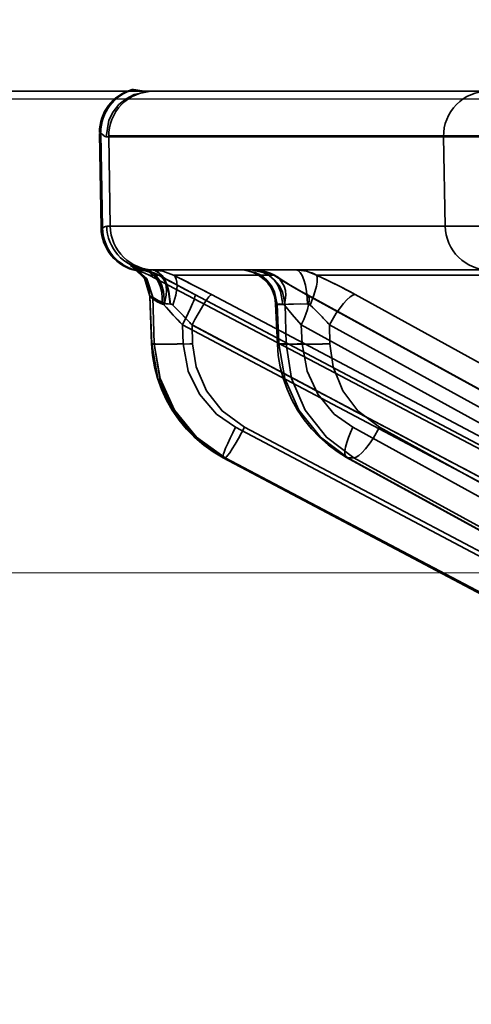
# Model space of a CAD drawing. Header units: millimetres. Extents: x 42175 to 97175, y 10092 to 468192.
# Tile 59 of 256: x 62382 to 62392, y 25820 to 25842. Entities that reach past the tile are written whole.
import ezdxf

# ---------------------------------------------------------------- set-up
doc = ezdxf.new("R2010")
doc.units = ezdxf.units.MM
doc.header["$XCLIPFRAME"] = 2
doc.linetypes.add('DASHED', pattern=[0.75, 0.5, -0.25])
for name, color, linetype in [('AHU03-3-68634OBJ', 8, 'Continuous'), ('EC-MTR_250-0_7OBJ', 8, 'Continuous'), ('FLUID-Wy2', 8, 'Continuous')]:
    doc.layers.add(name, color=color, linetype=linetype)
picture_1 = doc.add_image_def('image1.bmp', size_in_pixel=(951, 911))

msp = doc.modelspace()

# ---------------------------------------------------------------- linework, layer by layer
at = {"layer": 'AHU03-3-68634OBJ', "color": 8, "linetype": 'Continuous', "lineweight": 35, "ltscale": 100}
msp.add_line((62594.259, 25840.602), (62326.259, 25840.602), dxfattribs=at)
at = {"layer": 'EC-MTR_250-0_7OBJ', "color": 8, "linetype": 'Continuous', "lineweight": 35, "ltscale": 100}
for p, q in [((62384.434, 25840.639), (62384.466, 25840.639)), ((62384.854, 25840.602), (62409.928, 25840.602)), ((62383.706, 25839.677), (62383.737, 25839.677)), ((62383.743, 25837.546), (62383.706, 25839.659)), ((62383.737, 25839.659), (62383.706, 25839.659)), ((62383.737, 25839.659), (62383.774, 25837.546)), ((62383.854, 25839.584), (62383.913, 25839.584)), ((62403.828, 25839.602), (62383.913, 25839.602)), ((62383.913, 25839.584), (62383.948, 25837.584)), ((62403.828, 25839.584), (62383.913, 25839.584)), ((62391.439, 25837.584), (62391.405, 25839.584)), ((62383.774, 25837.546), (62383.743, 25837.546)), ((62393.83, 25837.584), (62383.869, 25837.584)), ((62392.91, 25837.584), (62391.44, 25837.583)), ((62384.509, 25836.629), (62384.49, 25836.643)), ((62384.532, 25836.612), (62384.509, 25836.629)), ((62384.558, 25836.59), (62384.531, 25836.612)), ((62384.548, 25836.582), (62384.579, 25836.582)), ((62384.585, 25836.566), (62384.557, 25836.591)), ((62384.613, 25836.538), (62384.585, 25836.566)), ((62384.64, 25836.508), (62384.613, 25836.539)), ((62393.616, 25836.602), (62384.871, 25836.602)), ((62384.667, 25836.475), (62384.64, 25836.508)), ((62384.694, 25836.439), (62384.667, 25836.475)), ((62384.718, 25836.401), (62384.693, 25836.439)), ((62384.741, 25836.36), (62384.718, 25836.401)), ((62402.921, 25826.959), (62384.819, 25836.486)), ((62385.038, 25836.486), (62384.819, 25836.486)), ((62387.605, 25836.486), (62385.362, 25836.486)), ((62392.963, 25836.486), (62388.565, 25836.486)), ((62385.698, 25836.13), (62405.33, 25825.751)), ((62384.833, 25836.018), (62384.874, 25834.948)), ((62384.837, 25836.013), (62384.877, 25834.951)), ((62384.837, 25836.013), (62384.898, 25835.991)), ((62384.898, 25835.991), (62384.931, 25834.951)), ((62385.843, 25836.052), (62405.328, 25825.752)), ((62386.211, 25836.052), (62405.696, 25825.752)), ((62388.334, 25836.052), (62407.071, 25825.752)), ((62388.361, 25836.045), (62407.097, 25825.745)), ((62389.425, 25836.052), (62408.16, 25825.752)), ((62387.647, 25835.836), (62387.686, 25834.944)), ((62387.682, 25835.829), (62387.72, 25834.951)), ((62387.859, 25835.829), (62387.682, 25835.829)), ((62387.859, 25835.829), (62387.88, 25834.951)), ((62385.564, 25835.372), (62385.58, 25834.951)), ((62385.564, 25835.372), (62405.049, 25825.072)), ((62385.777, 25835.372), (62385.791, 25834.951)), ((62385.777, 25835.372), (62405.263, 25825.072)), ((62388.221, 25835.372), (62388.239, 25834.951)), ((62388.221, 25835.372), (62406.957, 25825.072)), ((62388.853, 25835.372), (62388.863, 25834.951)), ((62388.853, 25835.372), (62407.59, 25825.072)), ((62384.931, 25834.951), (62384.877, 25834.951)), ((62387.88, 25834.951), (62387.72, 25834.951)), ((62386.753, 25833.081), (62405.097, 25823.379)), ((62386.955, 25833.081), (62405.299, 25823.379)), ((62389.375, 25833.081), (62407.015, 25823.379)), ((62389.974, 25833.081), (62407.613, 25823.379)), ((62405.544, 25822.315), (62386.472, 25832.401)), ((62386.472, 25832.401), (62405.548, 25822.314)), ((62386.475, 25832.401), (62386.472, 25832.401)), ((62386.52, 25832.401), (62386.475, 25832.401)), ((62386.52, 25832.401), (62405.593, 25822.314)), ((62407.57, 25822.324), (62389.236, 25832.408)), ((62389.265, 25832.401), (62407.605, 25822.314)), ((62389.399, 25832.401), (62389.265, 25832.401)), ((62389.399, 25832.401), (62407.739, 25822.314))]:
    msp.add_line(p, q, dxfattribs=at)
at = {"layer": 'EC-MTR_250-0_7OBJ', "color": 8, "linetype": 'Continuous', "lineweight": 35, "ltscale": 100, "flags": 128}
for points in [[(62383.854, 25839.584), (62383.919, 25839.957), (62384.011, 25840.139), (62384.14, 25840.302), (62384.301, 25840.435), (62384.482, 25840.53), (62384.854, 25840.602)], [(62384.466, 25840.639), (62384.523, 25840.631), (62384.607, 25840.618), (62384.717, 25840.607), (62384.854, 25840.602)], [(62383.737, 25839.659), (62383.759, 25839.649), (62383.776, 25839.636), (62383.789, 25839.626), (62383.808, 25839.608), (62383.82, 25839.598), (62383.831, 25839.591), (62383.843, 25839.586), (62383.854, 25839.584)], [(62383.774, 25837.546), (62383.798, 25837.555), (62383.821, 25837.567), (62383.845, 25837.579), (62383.869, 25837.584)], [(62383.869, 25837.584), (62383.845, 25837.579), (62383.821, 25837.567), (62383.798, 25837.555), (62383.774, 25837.546)], [(62384.837, 25836.013), (62384.712, 25836.418), (62384.398, 25836.701)], [(62384.398, 25836.701), (62384.414, 25836.684), (62384.524, 25836.636), (62384.701, 25836.594)], [(62384.898, 25835.991), (62384.767, 25836.407), (62384.437, 25836.69)], [(62384.731, 25836.611), (62384.589, 25836.639), (62384.487, 25836.672), (62384.437, 25836.69)], [(62384.49, 25836.642), (62384.476, 25836.651), (62384.467, 25836.657), (62384.457, 25836.663), (62384.468, 25836.658), (62384.484, 25836.651), (62384.494, 25836.647), (62384.505, 25836.643), (62384.518, 25836.638), (62384.532, 25836.633), (62384.547, 25836.628), (62384.565, 25836.623), (62384.584, 25836.618), (62384.604, 25836.612), (62384.627, 25836.607), (62384.652, 25836.602), (62384.678, 25836.597), (62384.708, 25836.593)], [(62384.468, 25836.658), (62384.484, 25836.651), (62384.494, 25836.647)], [(62384.505, 25836.643), (62384.518, 25836.638), (62384.532, 25836.633), (62384.548, 25836.628), (62384.565, 25836.623)], [(62384.701, 25836.594), (62384.629, 25836.587), (62384.579, 25836.582)], [(62384.604, 25836.612), (62384.627, 25836.607), (62384.652, 25836.602), (62384.678, 25836.597)], [(62385.12, 25835.838), (62385.102, 25836.109), (62385.066, 25836.239), (62385.015, 25836.356), (62384.948, 25836.453), (62384.87, 25836.526), (62384.787, 25836.572), (62384.701, 25836.594)], [(62385.038, 25836.486), (62384.956, 25836.526), (62384.701, 25836.594)], [(62384.707, 25836.593), (62384.78, 25836.581), (62384.851, 25836.563), (62384.92, 25836.54), (62384.988, 25836.512), (62385.055, 25836.478)], [(62384.731, 25836.611), (62384.818, 25836.587), (62384.903, 25836.539), (62384.982, 25836.465), (62385.05, 25836.369), (62385.103, 25836.253), (62385.139, 25836.124), (62385.16, 25835.858)], [(62384.829, 25836.602), (62384.843, 25836.602), (62384.857, 25836.602), (62384.871, 25836.602)], [(62385.285, 25835.84), (62385.25, 25836.124), (62385.21, 25836.26), (62385.157, 25836.381), (62385.092, 25836.478), (62385.019, 25836.548), (62384.945, 25836.589), (62384.871, 25836.602)], [(62384.892, 25836.602), (62385.128, 25836.574), (62385.362, 25836.486)], [(62384.892, 25836.602), (62384.964, 25836.589), (62385.037, 25836.548), (62385.107, 25836.478), (62385.171, 25836.381), (62385.223, 25836.26), (62385.262, 25836.124), (62385.295, 25835.84)], [(62387.648, 25835.836), (62387.637, 25835.937), (62387.613, 25836.037), (62387.577, 25836.132), (62387.53, 25836.222), (62387.471, 25836.305), (62387.402, 25836.38), (62387.324, 25836.445), (62387.239, 25836.5), (62387.147, 25836.544), (62387.051, 25836.576), (62386.95, 25836.595), (62386.849, 25836.602)], [(62387.682, 25835.829), (62387.621, 25836.116), (62387.548, 25836.254), (62387.449, 25836.377), (62387.328, 25836.476), (62387.193, 25836.548), (62386.917, 25836.602)], [(62387.859, 25835.829), (62387.798, 25836.116), (62387.725, 25836.254), (62387.626, 25836.377), (62387.505, 25836.476), (62387.37, 25836.548), (62387.094, 25836.602)], [(62387.605, 25836.486), (62387.389, 25836.574), (62387.173, 25836.602)], [(62387.81, 25835.84), (62387.757, 25836.124), (62387.696, 25836.26), (62387.613, 25836.381), (62387.513, 25836.478), (62387.402, 25836.548), (62387.286, 25836.589), (62387.173, 25836.602)], [(62387.174, 25836.602), (62387.262, 25836.597), (62387.35, 25836.584), (62387.437, 25836.563)], [(62387.437, 25836.563), (62387.523, 25836.532), (62387.607, 25836.493), (62387.687, 25836.446)], [(62388.102, 25836.602), (62388.335, 25836.574), (62388.565, 25836.486)], [(62388.102, 25836.602), (62388.149, 25836.589), (62388.196, 25836.548), (62388.241, 25836.478), (62388.282, 25836.381), (62388.316, 25836.26), (62388.341, 25836.124), (62388.357, 25835.981), (62388.363, 25835.84)], [(62384.833, 25836.018), (62384.829, 25836.071), (62384.822, 25836.123), (62384.811, 25836.174), (62384.798, 25836.224), (62384.781, 25836.271), (62384.762, 25836.316), (62384.741, 25836.36)], [(62385.038, 25836.486), (62385.093, 25836.451), (62385.141, 25836.398), (62385.177, 25836.328), (62385.2, 25836.242), (62385.208, 25836.143), (62385.202, 25836.037), (62385.153, 25835.817)], [(62385.038, 25836.486), (62385.278, 25836.355), (62385.549, 25836.209), (62385.843, 25836.052)], [(62385.054, 25836.478), (62385.168, 25836.415), (62385.29, 25836.349), (62385.42, 25836.279), (62385.556, 25836.205), (62385.698, 25836.13)], [(62385.054, 25836.478), (62385.169, 25836.415), (62385.292, 25836.348), (62385.422, 25836.278), (62385.558, 25836.204), (62385.7, 25836.128)], [(62385.362, 25836.486), (62385.397, 25836.451), (62385.423, 25836.398), (62385.438, 25836.328), (62385.442, 25836.242), (62385.433, 25836.143), (62385.414, 25836.037), (62385.346, 25835.817)], [(62386.211, 25836.052), (62385.998, 25836.164), (62385.362, 25836.486)], [(62388.334, 25836.052), (62388.057, 25836.209), (62387.813, 25836.354), (62387.605, 25836.486)], [(62387.847, 25835.817), (62387.876, 25836.037), (62387.867, 25836.143), (62387.842, 25836.242), (62387.745, 25836.398), (62387.679, 25836.451), (62387.605, 25836.486)], [(62387.687, 25836.446), (62387.771, 25836.391), (62387.867, 25836.331)], [(62387.867, 25836.331), (62387.974, 25836.266), (62388.093, 25836.197), (62388.222, 25836.123), (62388.361, 25836.045)], [(62388.418, 25835.817), (62388.501, 25836.037), (62388.559, 25836.242), (62388.575, 25836.328), (62388.58, 25836.398), (62388.577, 25836.451), (62388.565, 25836.486)], [(62388.565, 25836.486), (62388.842, 25836.355), (62389.133, 25836.208), (62389.425, 25836.052)], [(62384.833, 25836.018), (62384.829, 25836.071), (62384.822, 25836.124), (62384.811, 25836.174)], [(62384.833, 25836.018), (62384.854, 25835.997)], [(62384.854, 25835.997), (62384.902, 25835.955), (62384.996, 25835.891), (62385.12, 25835.838)], [(62384.898, 25835.991), (62384.938, 25835.967), (62385.024, 25835.913), (62385.16, 25835.858)], [(62385.16, 25835.858), (62385.018, 25835.916), (62384.944, 25835.962), (62384.898, 25835.991)], [(62385.564, 25835.372), (62385.693, 25835.633), (62385.747, 25835.75), (62385.791, 25835.852), (62385.809, 25835.896), (62385.824, 25835.936), (62385.835, 25835.97), (62385.843, 25835.999), (62385.848, 25836.021), (62385.85, 25836.038), (62385.846, 25836.051)], [(62385.777, 25835.372), (62385.844, 25835.497), (62385.915, 25835.623), (62385.986, 25835.744), (62386.052, 25835.852), (62386.11, 25835.939), (62386.157, 25836.003), (62386.175, 25836.024), (62386.19, 25836.04), (62386.202, 25836.049)], [(62388.221, 25835.372), (62388.277, 25835.494), (62388.325, 25835.612), (62388.361, 25835.721), (62388.386, 25835.819), (62388.399, 25835.903), (62388.399, 25835.97), (62388.394, 25835.996), (62388.386, 25836.018), (62388.36, 25836.045)], [(62388.36, 25836.045), (62388.334, 25836.052)], [(62388.853, 25835.372), (62389.004, 25835.633), (62389.165, 25835.852), (62389.241, 25835.936), (62389.312, 25835.999), (62389.374, 25836.038), (62389.425, 25836.052)], [(62385.153, 25835.817), (62385.143, 25835.827), (62385.132, 25835.834), (62385.12, 25835.838)], [(62385.564, 25835.372), (62385.455, 25835.489), (62385.153, 25835.817)], [(62385.16, 25835.858), (62385.201, 25835.848), (62385.243, 25835.842), (62385.299, 25835.839)], [(62385.346, 25835.817), (62385.33, 25835.83), (62385.313, 25835.837), (62385.299, 25835.839)], [(62385.346, 25835.817), (62385.435, 25835.728), (62385.711, 25835.443)], [(62385.711, 25835.443), (62385.584, 25835.576), (62385.464, 25835.699), (62385.346, 25835.817)], [(62387.81, 25835.84), (62387.773, 25835.84), (62387.74, 25835.841), (62387.712, 25835.84), (62387.689, 25835.84), (62387.671, 25835.839), (62387.659, 25835.839), (62387.649, 25835.837)], [(62387.682, 25835.829), (62387.667, 25835.831), (62387.656, 25835.833)], [(62387.847, 25835.817), (62387.834, 25835.83), (62387.822, 25835.837), (62387.81, 25835.84)], [(62388.221, 25835.372), (62388.019, 25835.603), (62387.847, 25835.817)], [(62387.847, 25835.817), (62388.019, 25835.603), (62388.221, 25835.372)], [(62387.859, 25835.829), (62387.935, 25835.835), (62388.049, 25835.839), (62388.193, 25835.841), (62388.363, 25835.84)], [(62388.363, 25835.84), (62388.382, 25835.837), (62388.4, 25835.829), (62388.418, 25835.817)], [(62388.629, 25835.611), (62388.576, 25835.664), (62388.418, 25835.817)], [(62388.418, 25835.817), (62388.47, 25835.767), (62388.629, 25835.611)], [(62385.58, 25834.951), (62385.448, 25834.947), (62385.316, 25834.943), (62385.191, 25834.941), (62385.08, 25834.94), (62385.032, 25834.94), (62384.989, 25834.94), (62384.953, 25834.941), (62384.924, 25834.942), (62384.902, 25834.943), (62384.886, 25834.945), (62384.874, 25834.939), (62384.878, 25834.892)], [(62384.939, 25834.435), (62384.895, 25834.691), (62384.874, 25834.948)], [(62384.877, 25834.951), (62385.012, 25834.173), (62385.339, 25833.462), (62385.835, 25832.859), (62386.475, 25832.401)], [(62384.931, 25834.951), (62385.062, 25834.173), (62385.386, 25833.462), (62385.881, 25832.859), (62386.52, 25832.401)], [(62386.52, 25832.401), (62385.882, 25832.855), (62385.383, 25833.46), (62385.059, 25834.175), (62384.931, 25834.951)], [(62385.727, 25834.949), (62385.446, 25834.942), (62385.309, 25834.94), (62385.187, 25834.94), (62385.084, 25834.941), (62385.007, 25834.943), (62384.978, 25834.945), (62384.956, 25834.947), (62384.941, 25834.949)], [(62385.58, 25834.951), (62385.691, 25834.335), (62385.941, 25833.82), (62386.322, 25833.379), (62386.753, 25833.081)], [(62386.955, 25833.081), (62386.451, 25833.447), (62386.098, 25833.896), (62385.869, 25834.432), (62385.791, 25834.951)], [(62388.239, 25834.951), (62388.133, 25834.947), (62388.029, 25834.944), (62387.932, 25834.942), (62387.847, 25834.94), (62387.81, 25834.94), (62387.777, 25834.94), (62387.749, 25834.94), (62387.726, 25834.94), (62387.709, 25834.941), (62387.696, 25834.942), (62387.686, 25834.942), (62387.68, 25834.953)], [(62387.686, 25834.944), (62387.706, 25834.949), (62387.72, 25834.951)], [(62387.752, 25834.433), (62387.708, 25834.688), (62387.686, 25834.944)], [(62389.265, 25832.401), (62388.649, 25832.859), (62388.17, 25833.462), (62387.853, 25834.173), (62387.72, 25834.951)], [(62387.88, 25834.951), (62387.922, 25834.947), (62387.983, 25834.944), (62388.159, 25834.94), (62388.392, 25834.94), (62388.645, 25834.944)], [(62387.88, 25834.951), (62388.002, 25834.173), (62388.311, 25833.462), (62388.785, 25832.859), (62389.399, 25832.401)], [(62388.239, 25834.951), (62388.35, 25834.335), (62388.593, 25833.82), (62388.961, 25833.379), (62389.375, 25833.081)], [(62389.974, 25833.081), (62389.49, 25833.447), (62389.153, 25833.896), (62388.935, 25834.432), (62388.863, 25834.951)], [(62386.039, 25832.682), (62385.84, 25832.852), (62385.655, 25833.04), (62385.487, 25833.244), (62385.336, 25833.462), (62385.205, 25833.692), (62385.094, 25833.933), (62385.005, 25834.181), (62384.939, 25834.435)], [(62388.82, 25832.687), (62388.627, 25832.857), (62388.449, 25833.044), (62388.286, 25833.247), (62388.14, 25833.464), (62388.013, 25833.693), (62387.905, 25833.933), (62387.818, 25834.18), (62387.752, 25834.433)], [(62386.483, 25832.488), (62386.495, 25832.524), (62386.529, 25832.611), (62386.576, 25832.718), (62386.63, 25832.836), (62386.691, 25832.959), (62386.753, 25833.081)], [(62386.52, 25832.401), (62386.54, 25832.412), (62386.555, 25832.427), (62386.573, 25832.448), (62386.62, 25832.511), (62386.678, 25832.598), (62386.745, 25832.706), (62386.816, 25832.828), (62386.887, 25832.955), (62386.955, 25833.081)], [(62389.236, 25832.408), (62389.211, 25832.434), (62389.203, 25832.455), (62389.198, 25832.482), (62389.198, 25832.551), (62389.211, 25832.639), (62389.238, 25832.741), (62389.276, 25832.853), (62389.323, 25832.968), (62389.375, 25833.081)], [(62389.974, 25833.081), (62389.827, 25832.828), (62389.744, 25832.706), (62389.66, 25832.598), (62389.579, 25832.511), (62389.507, 25832.448), (62389.446, 25832.412), (62389.399, 25832.401)], [(62386.472, 25832.401), (62386.25, 25832.532), (62386.039, 25832.682)], [(62389.236, 25832.408), (62389.023, 25832.538), (62388.82, 25832.687)], [(62386.472, 25832.401), (62386.467, 25832.418), (62386.469, 25832.435), (62386.474, 25832.458), (62386.483, 25832.488)], [(62389.265, 25832.401), (62389.236, 25832.408)]]:
    msp.add_lwpolyline(points, dxfattribs=at)
at = {"layer": 'EC-MTR_250-0_7OBJ', "color": 8, "linetype": 'Continuous', "lineweight": 35, "ltscale": 100}
for centre, radius, start, end in [((62384.706, 25839.677), 1, 105.7426, 180), ((62384.737, 25839.677), 1, 105.7502, 179.9999), ((62384.913, 25839.602), 1, 90.0031, 181.0032), ((62392.405, 25839.602), 1, 90.0406, 181.0085), ((62384.742, 25837.563), 1, 181, 258.7792), ((62384.774, 25837.563), 1, 180.9959, 258.7728), ((62384.869, 25837.602), 1, 181.0137, 262.0907), ((62384.948, 25837.601), 1, 180.9967, 269.997), ((62392.44, 25837.602), 1, 181.0148, 269.9996), ((62383.48, 25833.375), 3.45, 73.9045, 74.5637), ((62383.559, 25833.656), 3.159, 73.8743, 74.5944), ((62384.353, 25835.602), 1, 62.2415, 78.7792), ((62384.577, 25835.622), 0.98, 61.9314, 82.7242), ((62384.872, 25837.653), 1.052, 262.3057, 269.953), ((62384.872, 25837.646), 1.045, 262.2804, 269.9796), ((62388.103, 25835.617), 0.985, 62.0264, 90.0362), ((62407.311, 25876.795), 46.053, 241.077, 242.2141), ((62370.38, 25806.16), 33.825, 62.0938, 63.7081), ((62382.821, 25824.041), 13.707, 61.1969, 65.2241), ((62415.82, 25863.766), 41.492, 222.3455, 223.181), ((62374.156, 25824.533), 15.892, 43.0053, 43.353), ((62374.156, 25824.534), 15.891, 43.0053, 43.3531), ((62383.697, 25830.764), 6.915, 41.7896, 44.5011), ((62383.711, 25830.777), 6.896, 41.7861, 44.5055), ((67093.376, 34731.935), 10065.303, 242.1145313, 242.2401507), ((62385.06, 25856.234), 21.296, 271.7955, 271.967), ((62385.061, 25856.201), 21.263, 271.7954, 271.9672), ((62388.218, 25853.171), 18.232, 271.3404, 272.0257), ((62388.228, 25852.83), 17.89, 271.3338, 272.0323)]:
    msp.add_arc(centre, radius, start, end, dxfattribs=at)
at = {"layer": 'FLUID-Wy2', "color": 8, "linetype": 'Continuous', "lineweight": 25, "ltscale": 100}
msp.add_line((61459.948, 25840.43), (63459.948, 25840.43), dxfattribs=at)
at = {"layer": 'FLUID-Wy2', "color": 8, "linetype": 'Continuous', "lineweight": 18, "ltscale": 100}
msp.add_line((61459.948, 25840.43), (63459.948, 25840.43), dxfattribs=at)
at = {"layer": 'FLUID-Wy2', "color": 8, "linetype": 'DASHED', "lineweight": 18, "ltscale": 100}
msp.add_line((63459.948, 25829.823), (61459.948, 25829.823), dxfattribs=at)

# ---------------------------------------------------------------- pictures from other files: only their frames are drawn
at = {"color": 8, "lineweight": 13}
image = msp.add_image(picture_1, insert=(61504.134, 26425.821), size_in_units=(1986.021, 1904.625), rotation=-90, dxfattribs=at)
image.set_boundary_path([(-0.5, -0.5), (950.5, 910.5)])

doc.saveas('drawing.dxf')
